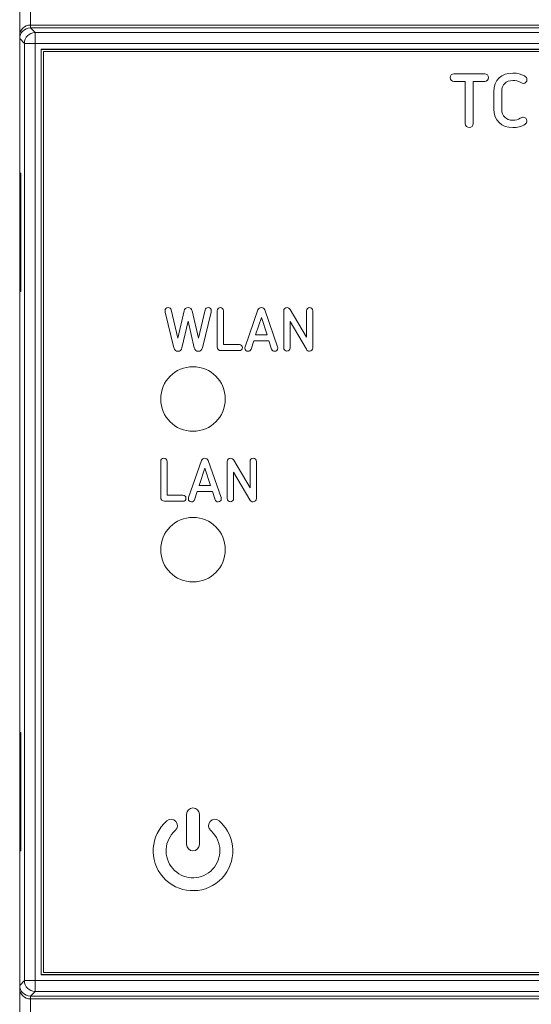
# Model space of a CAD drawing. Extents: x 167 to 469, y 389 to 524.
# Tile 2 of 21: x 167 to 190, y 430 to 476. Entities that reach past the tile are written whole.
import ezdxf

# ---------------------------------------------------------------- set-up
doc = ezdxf.new("R2010")
doc.units = 0
doc.header["$MEASUREMENT"] = 0
doc.layers.get('0').update_dxf_attribs({"lineweight": 0})
doc.layers.add('02___PRT_ALL_AXES', color=7, linetype='Continuous', lineweight=0)

msp = doc.modelspace()

# ---------------------------------------------------------------- linework, layer by layer
at = {"color": 18, "lineweight": 9, "true_color": 0x000000}
for p, q in [((166.673, 408.74), (166.673, 497.74)), ((167.174, 475.74), (167.174, 485.026)), ((167.392, 475.522), (167.173, 475.74)), ((201.174, 475.74), (167.173, 475.74)), ((201.174, 475.871), (167.174, 475.871)), ((167.392, 430.958), (167.392, 475.522)), ((200.955, 475.522), (167.392, 475.522)), ((166.892, 475.022), (166.673, 475.24)), ((166.892, 475.022), (166.892, 431.458)), ((166.892, 475.022), (201.455, 475.022)), ((167.665, 474.749), (167.665, 431.731)), ((167.665, 474.749), (167.674, 474.74)), ((200.682, 474.749), (167.665, 474.749)), ((167.674, 474.74), (167.674, 431.74)), ((200.674, 474.74), (167.674, 474.74)), ((167.774, 474.64), (167.774, 431.84)), ((200.574, 474.64), (167.774, 474.64)), ((188.278, 473.605), (186.847, 473.605)), ((186.847, 473.25), (187.375, 473.25)), ((187.375, 473.25), (187.375, 471.291)), ((187.747, 471.291), (187.747, 473.25)), ((187.747, 473.25), (188.278, 473.25)), ((188.697, 472.768), (188.697, 471.977)), ((189.069, 471.952), (189.069, 472.793)), ((166.687, 463.49), (166.687, 468.99)), ((166.687, 468.99), (166.722, 468.99)), ((166.722, 468.99), (166.722, 463.49)), ((166.722, 463.49), (166.687, 463.49)), ((173.435, 462.535), (173.84, 460.867)), ((173.708, 462.636), (174.023, 461.319)), ((174.023, 461.319), (174.31, 462.582)), ((174.687, 462.582), (174.976, 461.319)), ((174.976, 461.319), (175.288, 462.636)), ((175.159, 460.867), (175.564, 462.535)), ((175.848, 462.591), (175.848, 460.912)), ((176.144, 461.024), (176.144, 462.591)), ((177.744, 462.633), (177.148, 460.912)), ((177.634, 461.469), (177.899, 462.282)), ((177.899, 462.282), (178.163, 461.469)), ((178.653, 460.912), (178.054, 462.633)), ((178.94, 460.861), (178.94, 462.585)), ((179.997, 461.359), (179.241, 462.65)), ((179.997, 462.591), (179.997, 461.359)), ((180.293, 460.867), (180.293, 462.591)), ((174.498, 462.113), (174.211, 460.869)), ((174.785, 460.869), (174.498, 462.113)), ((179.235, 462.096), (179.235, 460.861)), ((179.992, 460.802), (179.235, 462.096)), ((178.163, 461.469), (177.634, 461.469)), ((176.878, 461.024), (176.144, 461.024)), ((177.421, 460.808), (177.547, 461.199)), ((177.547, 461.199), (178.251, 461.199)), ((178.251, 461.199), (178.377, 460.808)), ((176.025, 460.74), (176.878, 460.74)), ((173.224, 455.591), (173.224, 453.912)), ((173.519, 454.024), (173.519, 455.591)), ((175.119, 455.633), (174.523, 453.912)), ((176.028, 453.912), (175.429, 455.633)), ((176.315, 453.861), (176.315, 455.585)), ((177.373, 454.359), (176.616, 455.65)), ((177.373, 455.591), (177.373, 454.359)), ((177.668, 453.867), (177.668, 455.591)), ((175.01, 454.469), (175.274, 455.282)), ((175.274, 455.282), (175.539, 454.469)), ((176.61, 455.096), (176.61, 453.861)), ((177.367, 453.802), (176.61, 455.096)), ((175.539, 454.469), (175.01, 454.469)), ((174.253, 454.024), (173.519, 454.024)), ((174.796, 453.808), (174.923, 454.199)), ((174.923, 454.199), (175.626, 454.199)), ((175.626, 454.199), (175.752, 453.808)), ((173.401, 453.74), (174.253, 453.74)), ((166.687, 437.49), (166.687, 442.99)), ((166.687, 442.99), (166.722, 442.99)), ((166.722, 442.99), (166.722, 437.49)), ((174.424, 439.19), (174.424, 437.79)), ((175.024, 437.79), (175.024, 439.19)), ((166.722, 437.49), (166.687, 437.49)), ((167.665, 431.731), (167.674, 431.74)), ((167.665, 431.731), (200.682, 431.731)), ((167.674, 431.74), (200.674, 431.74)), ((167.774, 431.84), (200.574, 431.84)), ((166.892, 431.458), (166.673, 431.24)), ((166.892, 431.458), (201.455, 431.458)), ((167.392, 430.958), (167.173, 430.74)), ((167.173, 430.74), (201.174, 430.74)), ((167.174, 421.454), (167.174, 430.74)), ((167.392, 430.958), (200.955, 430.958)), ((201.174, 430.609), (167.174, 430.609))]:
    msp.add_line(p, q, dxfattribs=at)
for points in [[(167.174, 475.871), (166.897, 475.871), (166.674, 475.647), (166.673, 475.371)], [(167.173, 475.74), (166.897, 475.74), (166.673, 475.516), (166.673, 475.24)], [(167.174, 475.74), (166.897, 475.74), (166.673, 475.516), (166.673, 475.24)], [(167.392, 475.522), (167.116, 475.522), (166.892, 475.298), (166.892, 475.022)], [(189.583, 473.64), (189.059, 473.64), (188.697, 473.324), (188.697, 472.768)], [(190.118, 473.507), (189.959, 473.594), (189.794, 473.64), (189.583, 473.64)], [(186.847, 473.605), (186.745, 473.605), (186.668, 473.524), (186.668, 473.429)], [(186.668, 473.429), (186.668, 473.331), (186.745, 473.25), (186.847, 473.25)], [(188.454, 473.429), (188.454, 473.524), (188.377, 473.605), (188.278, 473.605)], [(188.278, 473.25), (188.377, 473.25), (188.454, 473.331), (188.454, 473.429)], [(189.069, 472.793), (189.069, 473.106), (189.263, 473.295), (189.583, 473.295)], [(189.583, 473.295), (189.72, 473.295), (189.825, 473.267), (189.955, 473.196)], [(189.955, 473.196), (189.991, 473.176), (190.026, 473.162), (190.068, 473.162)], [(190.068, 473.162), (190.17, 473.162), (190.24, 473.246), (190.24, 473.331)], [(190.24, 473.331), (190.24, 473.404), (190.202, 473.461), (190.118, 473.507)], [(188.697, 471.977), (188.697, 471.428), (189.055, 471.105), (189.583, 471.105)], [(189.583, 471.449), (189.266, 471.449), (189.069, 471.639), (189.069, 471.952)], [(189.931, 471.541), (189.825, 471.481), (189.713, 471.449), (189.583, 471.449)], [(190.068, 471.587), (190.029, 471.587), (189.994, 471.576), (189.931, 471.541)], [(190.24, 471.414), (190.24, 471.513), (190.156, 471.587), (190.068, 471.587)], [(190.152, 471.26), (190.212, 471.302), (190.24, 471.347), (190.24, 471.414)], [(187.375, 471.291), (187.375, 471.182), (187.459, 471.105), (187.561, 471.105)], [(187.561, 471.105), (187.663, 471.105), (187.747, 471.182), (187.747, 471.291)], [(189.583, 471.105), (189.776, 471.105), (189.987, 471.144), (190.152, 471.26)], [(173.567, 462.74), (173.485, 462.74), (173.424, 462.678), (173.424, 462.605)], [(173.708, 462.636), (173.694, 462.695), (173.637, 462.74), (173.567, 462.74)], [(174.31, 462.582), (174.333, 462.684), (174.405, 462.74), (174.498, 462.74)], [(174.498, 462.74), (174.594, 462.74), (174.664, 462.684), (174.687, 462.582)], [(175.429, 462.74), (175.359, 462.74), (175.302, 462.695), (175.288, 462.636)], [(175.575, 462.605), (175.575, 462.678), (175.511, 462.74), (175.429, 462.74)], [(175.997, 462.74), (175.913, 462.74), (175.848, 462.678), (175.848, 462.591)], [(176.144, 462.591), (176.144, 462.678), (176.076, 462.74), (175.997, 462.74)], [(177.899, 462.74), (177.834, 462.74), (177.768, 462.701), (177.744, 462.633)], [(178.054, 462.633), (178.031, 462.701), (177.966, 462.74), (177.899, 462.74)], [(179.092, 462.74), (179.007, 462.74), (178.94, 462.67), (178.94, 462.585)], [(179.241, 462.65), (179.21, 462.706), (179.156, 462.74), (179.092, 462.74)], [(180.146, 462.74), (180.065, 462.74), (179.997, 462.678), (179.997, 462.591)], [(180.293, 462.591), (180.293, 462.678), (180.228, 462.74), (180.146, 462.74)], [(173.424, 462.605), (173.424, 462.582), (173.429, 462.56), (173.435, 462.535)], [(175.564, 462.535), (175.57, 462.56), (175.575, 462.582), (175.575, 462.605)], [(173.84, 460.867), (173.862, 460.768), (173.933, 460.712), (174.025, 460.712)], [(174.211, 460.869), (174.188, 460.768), (174.118, 460.712), (174.025, 460.712)], [(174.973, 460.712), (174.881, 460.712), (174.807, 460.768), (174.785, 460.869)], [(174.973, 460.712), (175.063, 460.712), (175.135, 460.768), (175.159, 460.867)], [(175.848, 460.912), (175.848, 460.819), (175.927, 460.74), (176.025, 460.74)], [(177.018, 460.883), (177.018, 460.962), (176.962, 461.024), (176.878, 461.024)], [(176.878, 460.74), (176.962, 460.74), (177.018, 460.802), (177.018, 460.883)], [(177.148, 460.912), (177.139, 460.886), (177.137, 460.867), (177.137, 460.853)], [(177.137, 460.853), (177.137, 460.771), (177.198, 460.712), (177.283, 460.712)], [(178.518, 460.712), (178.602, 460.712), (178.664, 460.771), (178.664, 460.853)], [(178.664, 460.853), (178.664, 460.867), (178.662, 460.886), (178.653, 460.912)], [(179.089, 460.712), (179.007, 460.712), (178.94, 460.774), (178.94, 460.861)], [(179.235, 460.861), (179.235, 460.774), (179.168, 460.712), (179.089, 460.712)], [(180.138, 460.712), (180.222, 460.712), (180.293, 460.782), (180.293, 460.867)], [(177.283, 460.712), (177.342, 460.712), (177.401, 460.746), (177.421, 460.808)], [(178.377, 460.808), (178.397, 460.746), (178.456, 460.712), (178.518, 460.712)], [(180.138, 460.712), (180.076, 460.712), (180.023, 460.746), (179.992, 460.802)], [(173.373, 455.74), (173.288, 455.74), (173.224, 455.678), (173.224, 455.591)], [(173.519, 455.591), (173.519, 455.678), (173.451, 455.74), (173.373, 455.74)], [(175.274, 455.74), (175.209, 455.74), (175.143, 455.701), (175.119, 455.633)], [(175.429, 455.633), (175.406, 455.701), (175.342, 455.74), (175.274, 455.74)], [(176.467, 455.74), (176.382, 455.74), (176.315, 455.67), (176.315, 455.585)], [(176.616, 455.65), (176.585, 455.706), (176.532, 455.74), (176.467, 455.74)], [(177.522, 455.74), (177.44, 455.74), (177.373, 455.678), (177.373, 455.591)], [(177.668, 455.591), (177.668, 455.678), (177.603, 455.74), (177.522, 455.74)], [(174.394, 453.883), (174.394, 453.962), (174.337, 454.024), (174.253, 454.024)], [(173.224, 453.912), (173.224, 453.819), (173.302, 453.74), (173.401, 453.74)], [(174.253, 453.74), (174.337, 453.74), (174.394, 453.802), (174.394, 453.883)], [(174.523, 453.912), (174.515, 453.886), (174.512, 453.867), (174.512, 453.853)], [(174.512, 453.853), (174.512, 453.771), (174.574, 453.712), (174.658, 453.712)], [(174.658, 453.712), (174.717, 453.712), (174.776, 453.746), (174.796, 453.808)], [(175.752, 453.808), (175.772, 453.746), (175.831, 453.712), (175.893, 453.712)], [(175.893, 453.712), (175.977, 453.712), (176.039, 453.771), (176.039, 453.853)], [(176.039, 453.853), (176.039, 453.867), (176.037, 453.886), (176.028, 453.912)], [(176.464, 453.712), (176.382, 453.712), (176.315, 453.774), (176.315, 453.861)], [(176.61, 453.861), (176.61, 453.774), (176.543, 453.712), (176.464, 453.712)], [(177.513, 453.712), (177.451, 453.712), (177.398, 453.746), (177.367, 453.802)], [(177.513, 453.712), (177.598, 453.712), (177.668, 453.782), (177.668, 453.867)], [(166.673, 431.109), (166.674, 430.833), (166.897, 430.609), (167.174, 430.609)], [(166.673, 431.24), (166.673, 430.964), (166.897, 430.74), (167.173, 430.74)], [(166.673, 431.24), (166.673, 430.964), (166.897, 430.74), (167.174, 430.74)], [(166.892, 431.458), (166.892, 431.182), (167.116, 430.958), (167.392, 430.958)]]:
    msp.add_open_spline(points, degree=3, dxfattribs=at)
for points, knots in [([(175.024, 439.19), (175.024, 439.356), (174.889, 439.49), (174.724, 439.49), (174.558, 439.49), (174.424, 439.356), (174.424, 439.19)], [0, 0, 0, 0, 1, 1, 1, 2, 2, 2, 2]), ([(173.506, 438.883), (172.737, 438.21), (172.658, 437.042), (173.331, 436.272), (174.003, 435.503), (175.172, 435.425), (175.941, 436.097), (176.71, 436.77), (176.789, 437.938), (176.116, 438.708), (176.062, 438.77), (176.003, 438.828), (175.941, 438.883)], [0, 0, 0, 0, 1, 1, 1, 2, 2, 2, 3, 3, 3, 4, 4, 4, 4]), ([(173.901, 438.431), (174.026, 438.54), (174.038, 438.73), (173.929, 438.854), (173.82, 438.979), (173.631, 438.992), (173.506, 438.883)], [0, 0, 0, 0, 1, 1, 1, 2, 2, 2, 2]), ([(175.941, 438.883), (175.816, 438.992), (175.627, 438.979), (175.518, 438.854), (175.409, 438.73), (175.421, 438.54), (175.546, 438.431)], [0, 0, 0, 0, 1, 1, 1, 2, 2, 2, 2]), ([(173.901, 438.431), (173.381, 437.977), (173.328, 437.187), (173.782, 436.667), (174.237, 436.148), (175.026, 436.095), (175.546, 436.549), (176.066, 437.003), (176.119, 437.793), (175.665, 438.313), (175.628, 438.355), (175.588, 438.394), (175.546, 438.431)], [0, 0, 0, 0, 1, 1, 1, 2, 2, 2, 3, 3, 3, 4, 4, 4, 4]), ([(174.424, 437.79), (174.424, 437.624), (174.558, 437.49), (174.724, 437.49), (174.889, 437.49), (175.024, 437.624), (175.024, 437.79)], [0, 0, 0, 0, 1, 1, 1, 2, 2, 2, 2])]:
    msp.add_open_spline(points, degree=3, knots=knots, dxfattribs=at)
at = {"layer": '02___PRT_ALL_AXES', "color": 18, "lineweight": 9, "true_color": 0x000000}
for centre in [(174.724, 458.49), (174.724, 451.49)]:
    msp.add_circle(centre, 1.5, dxfattribs=at)

doc.saveas('drawing.dxf')
